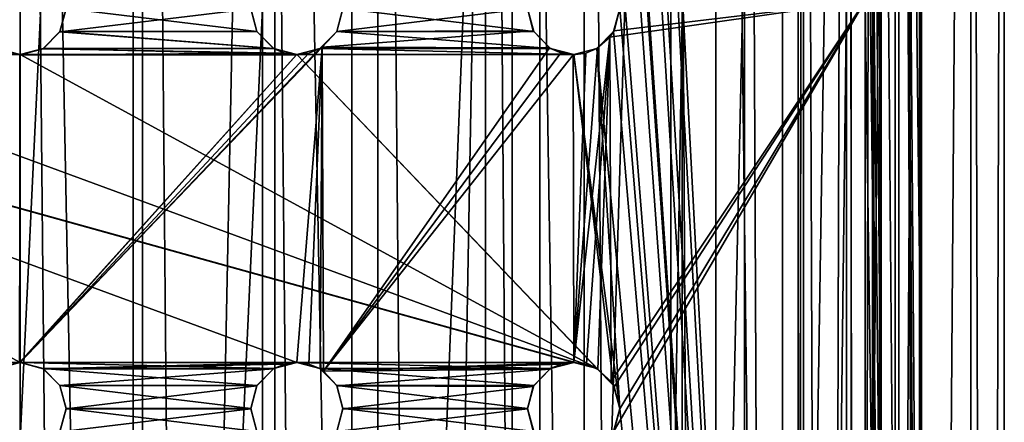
# Model space of a CAD drawing. Header units: millimetres. Extents: x -144 to 364, y -408 to 1133.
# Tile 226 of 256: x 57 to 73, y 576 to 582. Entities that reach past the tile are written whole.
import ezdxf

# ---------------------------------------------------------------- set-up
doc = ezdxf.new("R2010")
doc.units = ezdxf.units.MM
doc.header["$LTSCALE"] = 41.718519
for name, color, linetype in [('1967', 7, 'CONTINUOUS'), ('1968', 7, 'CONTINUOUS'), ('1970', 7, 'CONTINUOUS'), ('1971', 7, 'CONTINUOUS'), ('1977', 7, 'CONTINUOUS'), ('1979', 7, 'CONTINUOUS'), ('1982', 7, 'CONTINUOUS'), ('2026', 7, 'CONTINUOUS'), ('2027', 7, 'CONTINUOUS'), ('2028', 7, 'CONTINUOUS'), ('2044', 7, 'CONTINUOUS'), ('2045', 7, 'CONTINUOUS'), ('2046', 7, 'CONTINUOUS'), ('2062', 7, 'CONTINUOUS'), ('2063', 7, 'CONTINUOUS'), ('2064', 7, 'CONTINUOUS'), ('2073', 7, 'CONTINUOUS')]:
    doc.layers.add(name, color=color, linetype=linetype)

msp = doc.modelspace()

# ---------------------------------------------------------------- linework, layer by layer
at = {"layer": '1967', "color": 7, "linetype": 'CONTINUOUS', "true_color": 0xaaaaaa}
for points in [[(57.457, 409.006, -15.99), (53.316, 409.006, -15.444), (57.457, 617.006, -15.907), (57.457, 409.006, -15.99)], [(57.457, 617.006, -15.907), (53.316, 409.006, -15.444), (53.316, 617.006, -15.362), (57.457, 617.006, -15.907)], [(61.598, 409.006, -15.444), (57.457, 409.006, -15.99), (61.598, 617.006, -15.362), (61.598, 409.006, -15.444)], [(61.598, 617.006, -15.362), (57.457, 409.006, -15.99), (57.457, 617.006, -15.907), (61.598, 617.006, -15.362)], [(65.457, 617.005, -13.763), (61.598, 409.006, -15.444), (61.598, 617.006, -15.362), (65.457, 617.005, -13.763)], [(65.457, 409.006, -13.846), (61.598, 409.006, -15.444), (65.457, 617.005, -13.763), (65.457, 409.006, -13.846)], [(68.77, 617.004, -11.221), (65.457, 409.006, -13.846), (65.457, 617.005, -13.763), (68.77, 617.004, -11.221)], [(68.77, 409.004, -11.303), (65.457, 409.006, -13.846), (68.77, 617.004, -11.221), (68.77, 409.004, -11.303)], [(71.313, 617.003, -7.907), (68.77, 409.004, -11.303), (68.77, 617.004, -11.221), (71.313, 617.003, -7.907)], [(71.313, 409.003, -7.99), (68.77, 409.004, -11.303), (71.313, 617.003, -7.907), (71.313, 409.003, -7.99)], [(72.912, 617.002, -4.048), (71.313, 409.003, -7.99), (71.313, 617.003, -7.907), (72.912, 617.002, -4.048)], [(72.912, 409.002, -4.131), (71.313, 409.003, -7.99), (72.912, 617.002, -4.048), (72.912, 409.002, -4.131)], [(73.457, 617, 0.093), (72.912, 409.002, -4.131), (72.912, 617.002, -4.048), (73.457, 617, 0.093)], [(73.457, 409, 0.01), (72.912, 409.002, -4.131), (73.457, 617, 0.093), (73.457, 409, 0.01)]]:
    msp.add_3dface(points, dxfattribs=at)
at = {"layer": '1968', "color": 7, "linetype": 'CONTINUOUS', "true_color": 0xaaaaaa}
for points in [[(71.313, 616.997, 8.093), (72.912, 408.998, 4.151), (72.912, 616.998, 4.234), (71.313, 616.997, 8.093)], [(73.457, 409, 0.01), (73.457, 617, 0.093), (72.912, 616.998, 4.234), (73.457, 409, 0.01)], [(72.912, 408.998, 4.151), (73.457, 409, 0.01), (72.912, 616.998, 4.234), (72.912, 408.998, 4.151)], [(53.316, 408.994, 15.465), (57.457, 408.994, 16.01), (53.316, 616.994, 15.548), (53.316, 408.994, 15.465)], [(53.316, 616.994, 15.548), (57.457, 408.994, 16.01), (57.457, 616.994, 16.093), (53.316, 616.994, 15.548)], [(57.457, 408.994, 16.01), (61.598, 408.994, 15.465), (57.457, 616.994, 16.093), (57.457, 408.994, 16.01)], [(57.457, 616.994, 16.093), (61.598, 408.994, 15.465), (61.598, 616.994, 15.548), (57.457, 616.994, 16.093)], [(61.598, 408.994, 15.465), (65.457, 408.994, 13.867), (61.598, 616.994, 15.548), (61.598, 408.994, 15.465)], [(61.598, 616.994, 15.548), (65.457, 408.994, 13.867), (65.457, 616.994, 13.95), (61.598, 616.994, 15.548)], [(65.457, 616.994, 13.95), (68.77, 408.995, 11.324), (68.77, 616.995, 11.407), (65.457, 616.994, 13.95)], [(65.457, 408.994, 13.867), (68.77, 408.995, 11.324), (65.457, 616.994, 13.95), (65.457, 408.994, 13.867)], [(68.77, 616.995, 11.407), (71.313, 408.997, 8.01), (71.313, 616.997, 8.093), (68.77, 616.995, 11.407)], [(68.77, 408.995, 11.324), (71.313, 408.997, 8.01), (68.77, 616.995, 11.407), (68.77, 408.995, 11.324)], [(71.313, 408.997, 8.01), (72.912, 408.998, 4.151), (71.313, 616.997, 8.093), (71.313, 408.997, 8.01)]]:
    msp.add_3dface(points, dxfattribs=at)
at = {"layer": '1970', "color": 7, "linetype": 'CONTINUOUS', "true_color": 0xaaaaaa}
for points in [[(57.457, 409.006, -13.99), (57.457, 617.006, -13.907), (55.464, 617.005, -13.764), (57.457, 409.006, -13.99)], [(55.464, 409.006, -13.847), (57.457, 409.006, -13.99), (55.464, 617.005, -13.764), (55.464, 409.006, -13.847)], [(57.457, 409.006, -13.99), (59.449, 409.006, -13.847), (57.457, 617.006, -13.907), (57.457, 409.006, -13.99)], [(59.449, 409.006, -13.847), (59.449, 617.005, -13.764), (57.457, 617.006, -13.907), (59.449, 409.006, -13.847)], [(59.449, 409.006, -13.847), (61.401, 409.005, -13.423), (59.449, 617.005, -13.764), (59.449, 409.006, -13.847)], [(61.401, 409.005, -13.423), (61.401, 617.005, -13.34), (59.449, 617.005, -13.764), (61.401, 409.005, -13.423)], [(61.401, 409.005, -13.423), (63.273, 409.005, -12.725), (61.401, 617.005, -13.34), (61.401, 409.005, -13.423)], [(63.273, 409.005, -12.725), (63.273, 617.005, -12.642), (61.401, 617.005, -13.34), (63.273, 409.005, -12.725)], [(63.273, 409.005, -12.725), (65.026, 409.005, -11.767), (63.273, 617.005, -12.642), (63.273, 409.005, -12.725)], [(65.026, 409.005, -11.767), (65.026, 617.005, -11.684), (63.273, 617.005, -12.642), (65.026, 409.005, -11.767)], [(65.026, 409.005, -11.767), (66.625, 409.004, -10.57), (65.026, 617.005, -11.684), (65.026, 409.005, -11.767)], [(66.625, 409.004, -10.57), (66.625, 617.004, -10.487), (65.026, 617.005, -11.684), (66.625, 409.004, -10.57)], [(66.625, 409.004, -10.57), (68.037, 409.004, -9.158), (66.625, 617.004, -10.487), (66.625, 409.004, -10.57)], [(68.037, 409.004, -9.158), (68.037, 617.004, -9.075), (66.625, 617.004, -10.487), (68.037, 409.004, -9.158)], [(68.037, 409.004, -9.158), (69.234, 409.003, -7.559), (68.037, 617.004, -9.075), (68.037, 409.004, -9.158)], [(69.234, 409.003, -7.559), (69.234, 617.003, -7.476), (68.037, 617.004, -9.075), (69.234, 409.003, -7.559)], [(69.234, 409.003, -7.559), (70.192, 409.002, -5.805), (69.234, 617.003, -7.476), (69.234, 409.003, -7.559)], [(70.192, 409.002, -5.805), (70.192, 617.002, -5.723), (69.234, 617.003, -7.476), (70.192, 409.002, -5.805)], [(70.192, 409.002, -5.805), (70.89, 409.002, -3.934), (70.192, 617.002, -5.723), (70.192, 409.002, -5.805)], [(70.89, 409.002, -3.934), (70.89, 617.002, -3.851), (70.192, 617.002, -5.723), (70.89, 409.002, -3.934)], [(70.89, 409.002, -3.934), (71.314, 409.001, -1.982), (70.89, 617.002, -3.851), (70.89, 409.002, -3.934)], [(71.314, 409.001, -1.982), (71.314, 617.001, -1.899), (70.89, 617.002, -3.851), (71.314, 409.001, -1.982)], [(71.314, 409.001, -1.982), (71.457, 409, 0.01), (71.314, 617.001, -1.899), (71.314, 409.001, -1.982)], [(71.457, 409, 0.01), (71.457, 617, 0.093), (71.314, 617.001, -1.899), (71.457, 409, 0.01)]]:
    msp.add_3dface(points, dxfattribs=at)
at = {"layer": '1971', "color": 7, "linetype": 'CONTINUOUS', "true_color": 0xaaaaaa}
for points in [[(70.192, 616.998, 5.909), (70.192, 408.998, 5.826), (70.106, 546.998, 6.065), (70.192, 616.998, 5.909)], [(70.106, 603.998, 6.088), (70.192, 616.998, 5.909), (70.106, 546.998, 6.065), (70.106, 603.998, 6.088)], [(70.89, 408.998, 3.955), (70.192, 408.998, 5.826), (70.89, 616.998, 4.037), (70.89, 408.998, 3.955)], [(70.192, 408.998, 5.826), (70.192, 616.998, 5.909), (70.89, 616.998, 4.037), (70.192, 408.998, 5.826)], [(71.314, 408.999, 2.003), (70.89, 408.998, 3.955), (71.314, 616.999, 2.085), (71.314, 408.999, 2.003)], [(70.89, 408.998, 3.955), (70.89, 616.998, 4.037), (71.314, 616.999, 2.085), (70.89, 408.998, 3.955)], [(71.457, 409, 0.01), (71.314, 408.999, 2.003), (71.457, 617, 0.093), (71.457, 409, 0.01)], [(71.457, 617, 0.093), (71.314, 408.999, 2.003), (71.314, 616.999, 2.085), (71.457, 617, 0.093)]]:
    msp.add_3dface(points, dxfattribs=at)
at = {"layer": '1977', "color": 7, "linetype": 'CONTINUOUS', "true_color": 0xc8c8c8}
for points in [[(70.106, 603.998, 6.088), (70.106, 546.998, 6.065), (67.207, 601.998, 6.087), (70.106, 603.998, 6.088)], [(67.207, 601.998, 6.087), (70.106, 546.998, 6.065), (67.106, 601.623, 6.087), (67.207, 601.998, 6.087)], [(67.106, 601.623, 6.087), (70.106, 546.998, 6.065), (67.207, 595.498, 6.085), (67.106, 601.623, 6.087)], [(67.207, 595.498, 6.085), (70.106, 546.998, 6.065), (67.106, 595.123, 6.084), (67.207, 595.498, 6.085)], [(67.106, 595.123, 6.084), (70.106, 546.998, 6.065), (66.832, 594.848, 6.084), (67.106, 595.123, 6.084)], [(66.832, 594.848, 6.084), (70.106, 546.998, 6.065), (67.207, 588.998, 6.082), (66.832, 594.848, 6.084)], [(67.207, 588.998, 6.082), (70.106, 546.998, 6.065), (67.106, 588.623, 6.082), (67.207, 588.998, 6.082)], [(67.106, 588.623, 6.082), (70.106, 546.998, 6.065), (66.832, 588.348, 6.082), (67.106, 588.623, 6.082)], [(66.832, 588.348, 6.082), (70.106, 546.998, 6.065), (67.207, 582.498, 6.079), (66.832, 588.348, 6.082)], [(58.106, 582.123, 6.079), (58.207, 582.498, 6.079), (61.307, 582.123, 6.079), (58.106, 582.123, 6.079)], [(61.307, 582.123, 6.079), (58.207, 582.498, 6.079), (61.207, 582.498, 6.079), (61.307, 582.123, 6.079)], [(62.606, 582.123, 6.079), (62.707, 582.498, 6.079), (65.807, 582.123, 6.079), (62.606, 582.123, 6.079)], [(65.807, 582.123, 6.079), (62.707, 582.498, 6.079), (65.707, 582.498, 6.079), (65.807, 582.123, 6.079)], [(67.207, 582.498, 6.079), (70.106, 546.998, 6.065), (67.106, 582.123, 6.079), (67.207, 582.498, 6.079)], [(57.832, 581.848, 6.079), (58.106, 582.123, 6.079), (61.582, 581.848, 6.079), (57.832, 581.848, 6.079)], [(61.582, 581.848, 6.079), (58.106, 582.123, 6.079), (61.307, 582.123, 6.079), (61.582, 581.848, 6.079)], [(62.332, 581.848, 6.079), (62.606, 582.123, 6.079), (66.082, 581.848, 6.079), (62.332, 581.848, 6.079)], [(66.082, 581.848, 6.079), (62.606, 582.123, 6.079), (65.807, 582.123, 6.079), (66.082, 581.848, 6.079)], [(67.106, 582.123, 6.079), (70.106, 546.998, 6.065), (66.832, 581.848, 6.079), (67.106, 582.123, 6.079)], [(48.082, 581.848, 6.079), (48.457, 581.748, 6.079), (66.457, 576.748, 6.077), (48.082, 581.848, 6.079)], [(52.957, 576.748, 6.077), (48.082, 581.848, 6.079), (57.457, 576.748, 6.077), (52.957, 576.748, 6.077)], [(57.457, 576.748, 6.077), (48.082, 581.848, 6.079), (61.957, 576.748, 6.077), (57.457, 576.748, 6.077)], [(61.957, 576.748, 6.077), (48.082, 581.848, 6.079), (66.457, 576.748, 6.077), (61.957, 576.748, 6.077)], [(52.957, 581.748, 6.079), (53.332, 581.848, 6.079), (57.457, 581.748, 6.079), (52.957, 581.748, 6.079)], [(57.457, 581.748, 6.079), (53.332, 581.848, 6.079), (57.082, 581.848, 6.079), (57.457, 581.748, 6.079)], [(57.457, 581.748, 6.079), (57.832, 581.848, 6.079), (61.957, 581.748, 6.079), (57.457, 581.748, 6.079)], [(61.957, 581.748, 6.079), (57.832, 581.848, 6.079), (61.582, 581.848, 6.079), (61.957, 581.748, 6.079)], [(61.957, 581.748, 6.079), (62.332, 581.848, 6.079), (66.457, 581.748, 6.079), (61.957, 581.748, 6.079)], [(66.457, 581.748, 6.079), (62.332, 581.848, 6.079), (66.082, 581.848, 6.079), (66.457, 581.748, 6.079)], [(66.457, 581.748, 6.079), (66.832, 581.848, 6.079), (67.207, 575.998, 6.077), (66.457, 581.748, 6.079)], [(66.832, 581.848, 6.079), (70.106, 546.998, 6.065), (67.207, 575.998, 6.077), (66.832, 581.848, 6.079)], [(48.457, 581.748, 6.079), (52.957, 581.748, 6.079), (66.832, 576.647, 6.077), (48.457, 581.748, 6.079)], [(66.457, 576.748, 6.077), (48.457, 581.748, 6.079), (66.832, 576.647, 6.077), (66.457, 576.748, 6.077)], [(52.957, 581.748, 6.079), (57.457, 581.748, 6.079), (66.832, 576.647, 6.077), (52.957, 581.748, 6.079)], [(57.457, 581.748, 6.079), (61.957, 581.748, 6.079), (66.832, 576.647, 6.077), (57.457, 581.748, 6.079)], [(61.957, 581.748, 6.079), (66.457, 581.748, 6.079), (67.106, 576.373, 6.077), (61.957, 581.748, 6.079)], [(66.832, 576.647, 6.077), (61.957, 581.748, 6.079), (67.106, 576.373, 6.077), (66.832, 576.647, 6.077)], [(66.457, 581.748, 6.079), (67.207, 575.998, 6.077), (67.106, 576.373, 6.077), (66.457, 581.748, 6.079)], [(57.082, 576.647, 6.077), (52.957, 576.748, 6.077), (57.457, 576.748, 6.077), (57.082, 576.647, 6.077)], [(57.832, 576.647, 6.077), (57.457, 576.748, 6.077), (61.582, 576.647, 6.077), (57.832, 576.647, 6.077)], [(61.582, 576.647, 6.077), (57.457, 576.748, 6.077), (61.957, 576.748, 6.077), (61.582, 576.647, 6.077)], [(62.332, 576.647, 6.077), (61.957, 576.748, 6.077), (66.082, 576.647, 6.077), (62.332, 576.647, 6.077)], [(66.082, 576.647, 6.077), (61.957, 576.748, 6.077), (66.457, 576.748, 6.077), (66.082, 576.647, 6.077)], [(58.106, 576.373, 6.077), (57.832, 576.647, 6.077), (61.307, 576.373, 6.077), (58.106, 576.373, 6.077)], [(61.307, 576.373, 6.077), (57.832, 576.647, 6.077), (61.582, 576.647, 6.077), (61.307, 576.373, 6.077)], [(62.606, 576.373, 6.077), (62.332, 576.647, 6.077), (65.807, 576.373, 6.077), (62.606, 576.373, 6.077)], [(65.807, 576.373, 6.077), (62.332, 576.647, 6.077), (66.082, 576.647, 6.077), (65.807, 576.373, 6.077)], [(58.207, 575.998, 6.077), (58.106, 576.373, 6.077), (61.207, 575.998, 6.077), (58.207, 575.998, 6.077)], [(61.207, 575.998, 6.077), (58.106, 576.373, 6.077), (61.307, 576.373, 6.077), (61.207, 575.998, 6.077)], [(62.707, 575.998, 6.077), (62.606, 576.373, 6.077), (65.707, 575.998, 6.077), (62.707, 575.998, 6.077)], [(65.707, 575.998, 6.077), (62.606, 576.373, 6.077), (65.807, 576.373, 6.077), (65.707, 575.998, 6.077)], [(58.106, 575.623, 6.077), (58.207, 575.998, 6.077), (61.307, 575.623, 6.077), (58.106, 575.623, 6.077)], [(61.307, 575.623, 6.077), (58.207, 575.998, 6.077), (61.207, 575.998, 6.077), (61.307, 575.623, 6.077)], [(62.606, 575.623, 6.077), (62.707, 575.998, 6.077), (65.807, 575.623, 6.077), (62.606, 575.623, 6.077)], [(65.807, 575.623, 6.077), (62.707, 575.998, 6.077), (65.707, 575.998, 6.077), (65.807, 575.623, 6.077)], [(67.207, 575.998, 6.077), (70.106, 546.998, 6.065), (67.106, 575.623, 6.077), (67.207, 575.998, 6.077)]]:
    msp.add_3dface(points, dxfattribs=at)
at = {"layer": '1979', "color": 7, "linetype": 'CONTINUOUS', "true_color": 0xc8c8c8}
for points in [[(71.743, 542.674, 7.069), (71.743, 608.321, 7.095), (71.196, 603.997, 8.088), (71.743, 542.674, 7.069)], [(71.743, 542.674, 7.069), (72.111, 544.922, 6.287), (71.743, 608.321, 7.095), (71.743, 542.674, 7.069)], [(71.743, 608.321, 7.095), (72.111, 544.922, 6.287), (72.111, 546.833, 6.288), (71.743, 608.321, 7.095)], [(72.111, 590.785, 6.305), (71.743, 608.321, 7.095), (72.111, 575.498, 6.299), (72.111, 590.785, 6.305)], [(72.111, 575.498, 6.299), (71.743, 608.321, 7.095), (72.111, 560.21, 6.293), (72.111, 575.498, 6.299)], [(72.111, 560.21, 6.293), (71.743, 608.321, 7.095), (72.111, 552.566, 6.29), (72.111, 560.21, 6.293)], [(72.111, 552.566, 6.29), (71.743, 608.321, 7.095), (72.111, 548.744, 6.288), (72.111, 552.566, 6.29)], [(72.111, 548.744, 6.288), (71.743, 608.321, 7.095), (72.111, 546.833, 6.288), (72.111, 548.744, 6.288)], [(71.743, 542.674, 7.069), (71.196, 603.997, 8.088), (71.196, 596.872, 8.085), (71.743, 542.674, 7.069)], [(71.196, 589.747, 8.082), (71.743, 542.674, 7.069), (71.196, 596.872, 8.085), (71.196, 589.747, 8.082)], [(71.196, 582.622, 8.079), (71.743, 542.674, 7.069), (71.196, 589.747, 8.082), (71.196, 582.622, 8.079)], [(71.196, 575.497, 8.077), (71.743, 542.674, 7.069), (71.196, 582.622, 8.079), (71.196, 575.497, 8.077)]]:
    msp.add_3dface(points, dxfattribs=at)
at = {"layer": '1982', "color": 7, "linetype": 'CONTINUOUS', "true_color": 0xc8c8c8}
for points in [[(67.065, 576.435, 10.793), (71.196, 582.622, 8.079), (67.045, 582.031, 10.654), (67.065, 576.435, 10.793)], [(67.045, 582.031, 10.654), (71.196, 582.622, 8.079), (67.115, 582.137, 10.615), (67.045, 582.031, 10.654)], [(67.117, 576.351, 10.767), (71.196, 582.622, 8.079), (67.065, 576.435, 10.793), (67.117, 576.351, 10.767)], [(67.115, 582.137, 10.615), (71.196, 582.622, 8.079), (67.207, 582.496, 10.554), (67.115, 582.137, 10.615)], [(71.196, 575.497, 8.077), (71.196, 582.622, 8.079), (67.117, 575.64, 10.769), (71.196, 575.497, 8.077)], [(67.117, 575.64, 10.769), (71.196, 582.622, 8.079), (67.207, 575.996, 10.723), (67.117, 575.64, 10.769)], [(67.207, 575.996, 10.723), (71.196, 582.622, 8.079), (67.117, 576.351, 10.767), (67.207, 575.996, 10.723)], [(58.207, 582.495, 12.762), (58.106, 582.119, 12.796), (61.207, 582.495, 12.462), (58.207, 582.495, 12.762)], [(61.207, 582.495, 12.462), (58.106, 582.119, 12.796), (61.306, 582.123, 12.475), (61.207, 582.495, 12.462)], [(62.707, 582.495, 12.157), (62.608, 582.123, 12.208), (65.707, 582.496, 11.211), (62.707, 582.495, 12.157)], [(65.707, 582.496, 11.211), (62.608, 582.123, 12.208), (65.8, 582.134, 11.195), (65.707, 582.496, 11.211)], [(58.106, 582.119, 12.796), (57.831, 581.845, 12.824), (61.576, 581.849, 12.446), (58.106, 582.119, 12.796)], [(61.306, 582.123, 12.475), (58.106, 582.119, 12.796), (61.576, 581.849, 12.446), (61.306, 582.123, 12.475)], [(62.608, 582.123, 12.208), (62.371, 581.87, 12.281), (65.8, 582.134, 11.195), (62.608, 582.123, 12.208)], [(65.8, 582.134, 11.195), (62.371, 581.87, 12.281), (66.064, 581.857, 11.101), (65.8, 582.134, 11.195)], [(67.045, 582.031, 10.654), (66.845, 581.854, 10.756), (66.458, 576.746, 11.083), (67.045, 582.031, 10.654)], [(66.664, 576.717, 10.987), (67.045, 582.031, 10.654), (66.458, 576.746, 11.083), (66.664, 576.717, 10.987)], [(66.851, 576.634, 10.897), (67.045, 582.031, 10.654), (66.664, 576.717, 10.987), (66.851, 576.634, 10.897)], [(67.065, 576.435, 10.793), (67.045, 582.031, 10.654), (66.851, 576.634, 10.897), (67.065, 576.435, 10.793)], [(57.457, 576.745, 13.063), (62.371, 581.87, 12.281), (62.332, 581.846, 12.291), (57.457, 576.745, 13.063)], [(62.371, 581.87, 12.281), (57.457, 576.745, 13.063), (61.958, 576.745, 12.589), (62.371, 581.87, 12.281)], [(62.149, 581.77, 12.337), (57.457, 576.745, 13.063), (62.332, 581.846, 12.291), (62.149, 581.77, 12.337)], [(57.831, 581.845, 12.824), (57.457, 581.745, 12.835), (61.757, 581.772, 12.417), (57.831, 581.845, 12.824)], [(61.576, 581.849, 12.446), (57.831, 581.845, 12.824), (61.757, 581.772, 12.417), (61.576, 581.849, 12.446)], [(62.154, 576.719, 12.546), (62.371, 581.87, 12.281), (61.958, 576.745, 12.589), (62.154, 576.719, 12.546)], [(62.337, 576.642, 12.505), (62.371, 581.87, 12.281), (62.154, 576.719, 12.546), (62.337, 576.642, 12.505)], [(62.39, 576.607, 12.493), (62.371, 581.87, 12.281), (62.337, 576.642, 12.505), (62.39, 576.607, 12.493)], [(62.371, 581.87, 12.281), (62.39, 576.607, 12.493), (66.064, 581.857, 11.101), (62.371, 581.87, 12.281)], [(66.064, 581.857, 11.101), (62.39, 576.607, 12.493), (66.247, 581.776, 11.028), (66.064, 581.857, 11.101)], [(66.845, 581.854, 10.756), (66.655, 581.772, 10.847), (66.458, 576.746, 11.083), (66.845, 581.854, 10.756)], [(57.446, 576.745, 13.063), (57.457, 576.745, 13.063), (61.952, 581.745, 12.38), (57.446, 576.745, 13.063)], [(57.446, 581.745, 12.835), (57.446, 576.745, 13.063), (57.457, 581.745, 12.835), (57.446, 581.745, 12.835)], [(57.457, 581.745, 12.835), (57.446, 576.745, 13.063), (61.952, 581.745, 12.38), (57.457, 581.745, 12.835)], [(61.757, 581.772, 12.417), (57.457, 581.745, 12.835), (61.952, 581.745, 12.38), (61.757, 581.772, 12.417)], [(61.952, 581.745, 12.38), (57.457, 576.745, 13.063), (62.149, 581.77, 12.337), (61.952, 581.745, 12.38)], [(66.247, 581.776, 11.028), (62.39, 576.607, 12.493), (66.45, 581.746, 10.941), (66.247, 581.776, 11.028)], [(66.45, 581.746, 10.941), (62.39, 576.607, 12.493), (66.458, 576.746, 11.083), (66.45, 581.746, 10.941)], [(66.655, 581.772, 10.847), (66.45, 581.746, 10.941), (66.458, 576.746, 11.083), (66.655, 581.772, 10.847)], [(57.457, 576.745, 13.063), (57.832, 576.644, 13.062), (61.958, 576.745, 12.589), (57.457, 576.745, 13.063)], [(61.958, 576.745, 12.589), (57.832, 576.644, 13.062), (61.761, 576.719, 12.63), (61.958, 576.745, 12.589)], [(61.761, 576.719, 12.63), (57.832, 576.644, 13.062), (61.579, 576.643, 12.668), (61.761, 576.719, 12.63)], [(66.458, 576.746, 11.083), (62.39, 576.607, 12.493), (66.254, 576.718, 11.177), (66.458, 576.746, 11.083)], [(66.254, 576.718, 11.177), (62.39, 576.607, 12.493), (66.068, 576.637, 11.26), (66.254, 576.718, 11.177)], [(57.832, 576.644, 13.062), (58.106, 576.37, 13.058), (61.579, 576.643, 12.668), (57.832, 576.644, 13.062)], [(61.579, 576.643, 12.668), (58.106, 576.37, 13.058), (61.306, 576.367, 12.722), (61.579, 576.643, 12.668)], [(62.39, 576.607, 12.493), (62.609, 576.365, 12.443), (66.068, 576.637, 11.26), (62.39, 576.607, 12.493)], [(66.068, 576.637, 11.26), (62.609, 576.365, 12.443), (65.8, 576.357, 11.378), (66.068, 576.637, 11.26)], [(58.106, 576.37, 13.058), (58.207, 575.995, 13.058), (61.306, 576.367, 12.722), (58.106, 576.37, 13.058)], [(61.306, 576.367, 12.722), (58.207, 575.995, 13.058), (61.207, 575.995, 12.743), (61.306, 576.367, 12.722)], [(62.609, 576.365, 12.443), (62.707, 575.995, 12.421), (65.8, 576.357, 11.378), (62.609, 576.365, 12.443)], [(65.8, 576.357, 11.378), (62.707, 575.995, 12.421), (65.707, 575.995, 11.419), (65.8, 576.357, 11.378)], [(58.207, 575.995, 13.058), (58.106, 575.62, 13.063), (61.207, 575.995, 12.743), (58.207, 575.995, 13.058)], [(61.207, 575.995, 12.743), (58.106, 575.62, 13.063), (61.306, 575.623, 12.726), (61.207, 575.995, 12.743)], [(62.707, 575.995, 12.421), (62.609, 575.625, 12.446), (65.707, 575.995, 11.419), (62.707, 575.995, 12.421)], [(65.707, 575.995, 11.419), (62.609, 575.625, 12.446), (65.799, 575.634, 11.381), (65.707, 575.995, 11.419)]]:
    msp.add_3dface(points, dxfattribs=at)
at = {"layer": '2026', "color": 7, "linetype": 'CONTINUOUS', "true_color": 0xc8c8c8}
for points in [[(58.207, 582.498, 6.079), (58.106, 582.123, 6.079), (58.207, 582.495, 12.762), (58.207, 582.498, 6.079)], [(58.106, 582.123, 6.079), (58.106, 582.119, 12.796), (58.207, 582.495, 12.762), (58.106, 582.123, 6.079)], [(57.832, 581.848, 6.079), (57.831, 581.845, 12.824), (58.106, 582.119, 12.796), (57.832, 581.848, 6.079)], [(58.106, 582.123, 6.079), (57.832, 581.848, 6.079), (58.106, 582.119, 12.796), (58.106, 582.123, 6.079)], [(57.457, 581.748, 6.079), (57.082, 581.848, 6.079), (57.457, 581.745, 12.835), (57.457, 581.748, 6.079)], [(57.082, 581.848, 6.079), (57.446, 581.745, 12.835), (57.457, 581.745, 12.835), (57.082, 581.848, 6.079)], [(57.832, 581.848, 6.079), (57.457, 581.748, 6.079), (57.831, 581.845, 12.824), (57.832, 581.848, 6.079)], [(57.457, 581.748, 6.079), (57.457, 581.745, 12.835), (57.831, 581.845, 12.824), (57.457, 581.748, 6.079)]]:
    msp.add_3dface(points, dxfattribs=at)
at = {"layer": '2027', "color": 7, "linetype": 'CONTINUOUS', "true_color": 0xc8c8c8}
for points in [[(57.082, 576.647, 6.077), (57.457, 576.748, 6.077), (57.446, 576.745, 13.063), (57.082, 576.647, 6.077)], [(57.457, 576.748, 6.077), (57.457, 576.745, 13.063), (57.446, 576.745, 13.063), (57.457, 576.748, 6.077)], [(57.457, 576.748, 6.077), (57.832, 576.647, 6.077), (57.457, 576.745, 13.063), (57.457, 576.748, 6.077)], [(57.832, 576.647, 6.077), (57.832, 576.644, 13.062), (57.457, 576.745, 13.063), (57.832, 576.647, 6.077)], [(57.832, 576.647, 6.077), (58.106, 576.373, 6.077), (57.832, 576.644, 13.062), (57.832, 576.647, 6.077)], [(58.106, 576.373, 6.077), (58.106, 576.37, 13.058), (57.832, 576.644, 13.062), (58.106, 576.373, 6.077)], [(58.106, 576.373, 6.077), (58.207, 575.998, 6.077), (58.106, 576.37, 13.058), (58.106, 576.373, 6.077)], [(58.207, 575.998, 6.077), (58.207, 575.995, 13.058), (58.106, 576.37, 13.058), (58.207, 575.998, 6.077)]]:
    msp.add_3dface(points, dxfattribs=at)
at = {"layer": '2028', "color": 7, "linetype": 'CONTINUOUS', "true_color": 0xc8c8c8}
for points in [[(58.207, 575.998, 6.077), (58.106, 575.623, 6.077), (58.207, 575.995, 13.058), (58.207, 575.998, 6.077)], [(58.106, 575.623, 6.077), (58.106, 575.62, 13.063), (58.207, 575.995, 13.058), (58.106, 575.623, 6.077)]]:
    msp.add_3dface(points, dxfattribs=at)
at = {"layer": '2044', "color": 7, "linetype": 'CONTINUOUS', "true_color": 0xc8c8c8}
for points in [[(61.307, 582.123, 6.079), (61.207, 582.498, 6.079), (61.306, 582.123, 12.475), (61.307, 582.123, 6.079)], [(61.207, 582.498, 6.079), (61.207, 582.495, 12.462), (61.306, 582.123, 12.475), (61.207, 582.498, 6.079)], [(62.707, 582.498, 6.079), (62.606, 582.123, 6.079), (62.707, 582.495, 12.157), (62.707, 582.498, 6.079)], [(62.606, 582.123, 6.079), (62.608, 582.123, 12.208), (62.707, 582.495, 12.157), (62.606, 582.123, 6.079)], [(61.307, 582.123, 6.079), (61.306, 582.123, 12.475), (61.576, 581.849, 12.446), (61.307, 582.123, 6.079)], [(61.582, 581.848, 6.079), (61.307, 582.123, 6.079), (61.576, 581.849, 12.446), (61.582, 581.848, 6.079)], [(62.606, 582.123, 6.079), (62.332, 581.848, 6.079), (62.371, 581.87, 12.281), (62.606, 582.123, 6.079)], [(62.606, 582.123, 6.079), (62.371, 581.87, 12.281), (62.608, 582.123, 12.208), (62.606, 582.123, 6.079)], [(61.582, 581.848, 6.079), (61.576, 581.849, 12.446), (61.757, 581.772, 12.417), (61.582, 581.848, 6.079)], [(61.957, 581.748, 6.079), (61.582, 581.848, 6.079), (61.952, 581.745, 12.38), (61.957, 581.748, 6.079)], [(61.582, 581.848, 6.079), (61.757, 581.772, 12.417), (61.952, 581.745, 12.38), (61.582, 581.848, 6.079)], [(62.332, 581.848, 6.079), (61.957, 581.748, 6.079), (62.149, 581.77, 12.337), (62.332, 581.848, 6.079)], [(62.332, 581.848, 6.079), (62.149, 581.77, 12.337), (62.332, 581.846, 12.291), (62.332, 581.848, 6.079)], [(62.371, 581.87, 12.281), (62.332, 581.848, 6.079), (62.332, 581.846, 12.291), (62.371, 581.87, 12.281)], [(61.957, 581.748, 6.079), (61.952, 581.745, 12.38), (62.149, 581.77, 12.337), (61.957, 581.748, 6.079)]]:
    msp.add_3dface(points, dxfattribs=at)
at = {"layer": '2045', "color": 7, "linetype": 'CONTINUOUS', "true_color": 0xc8c8c8}
for points in [[(61.582, 576.647, 6.077), (61.761, 576.719, 12.63), (61.579, 576.643, 12.668), (61.582, 576.647, 6.077)], [(61.582, 576.647, 6.077), (61.957, 576.748, 6.077), (61.761, 576.719, 12.63), (61.582, 576.647, 6.077)], [(61.957, 576.748, 6.077), (61.958, 576.745, 12.589), (61.761, 576.719, 12.63), (61.957, 576.748, 6.077)], [(61.957, 576.748, 6.077), (62.332, 576.647, 6.077), (61.958, 576.745, 12.589), (61.957, 576.748, 6.077)], [(62.332, 576.647, 6.077), (62.154, 576.719, 12.546), (61.958, 576.745, 12.589), (62.332, 576.647, 6.077)], [(62.332, 576.647, 6.077), (62.337, 576.642, 12.505), (62.154, 576.719, 12.546), (62.332, 576.647, 6.077)], [(61.307, 576.373, 6.077), (61.579, 576.643, 12.668), (61.306, 576.367, 12.722), (61.307, 576.373, 6.077)], [(61.307, 576.373, 6.077), (61.582, 576.647, 6.077), (61.579, 576.643, 12.668), (61.307, 576.373, 6.077)], [(62.332, 576.647, 6.077), (62.606, 576.373, 6.077), (62.337, 576.642, 12.505), (62.332, 576.647, 6.077)], [(62.606, 576.373, 6.077), (62.39, 576.607, 12.493), (62.337, 576.642, 12.505), (62.606, 576.373, 6.077)], [(62.606, 576.373, 6.077), (62.609, 576.365, 12.443), (62.39, 576.607, 12.493), (62.606, 576.373, 6.077)], [(61.207, 575.998, 6.077), (61.307, 576.373, 6.077), (61.207, 575.995, 12.743), (61.207, 575.998, 6.077)], [(61.307, 576.373, 6.077), (61.306, 576.367, 12.722), (61.207, 575.995, 12.743), (61.307, 576.373, 6.077)], [(62.606, 576.373, 6.077), (62.707, 575.998, 6.077), (62.609, 576.365, 12.443), (62.606, 576.373, 6.077)], [(62.707, 575.998, 6.077), (62.707, 575.995, 12.421), (62.609, 576.365, 12.443), (62.707, 575.998, 6.077)]]:
    msp.add_3dface(points, dxfattribs=at)
at = {"layer": '2046', "color": 7, "linetype": 'CONTINUOUS', "true_color": 0xc8c8c8}
for points in [[(61.307, 575.623, 6.077), (61.207, 575.998, 6.077), (61.306, 575.623, 12.726), (61.307, 575.623, 6.077)], [(61.207, 575.998, 6.077), (61.207, 575.995, 12.743), (61.306, 575.623, 12.726), (61.207, 575.998, 6.077)], [(62.707, 575.998, 6.077), (62.606, 575.623, 6.077), (62.707, 575.995, 12.421), (62.707, 575.998, 6.077)], [(62.606, 575.623, 6.077), (62.609, 575.625, 12.446), (62.707, 575.995, 12.421), (62.606, 575.623, 6.077)]]:
    msp.add_3dface(points, dxfattribs=at)
at = {"layer": '2062', "color": 7, "linetype": 'CONTINUOUS', "true_color": 0xc8c8c8}
for points in [[(65.807, 582.123, 6.079), (65.707, 582.498, 6.079), (65.8, 582.134, 11.195), (65.807, 582.123, 6.079)], [(65.707, 582.498, 6.079), (65.707, 582.496, 11.211), (65.8, 582.134, 11.195), (65.707, 582.498, 6.079)], [(67.207, 582.498, 6.079), (67.106, 582.123, 6.079), (67.207, 582.496, 10.554), (67.207, 582.498, 6.079)], [(67.106, 582.123, 6.079), (67.115, 582.137, 10.615), (67.207, 582.496, 10.554), (67.106, 582.123, 6.079)], [(65.807, 582.123, 6.079), (65.8, 582.134, 11.195), (66.064, 581.857, 11.101), (65.807, 582.123, 6.079)], [(66.082, 581.848, 6.079), (65.807, 582.123, 6.079), (66.064, 581.857, 11.101), (66.082, 581.848, 6.079)], [(67.106, 582.123, 6.079), (66.832, 581.848, 6.079), (67.045, 582.031, 10.654), (67.106, 582.123, 6.079)], [(67.106, 582.123, 6.079), (67.045, 582.031, 10.654), (67.115, 582.137, 10.615), (67.106, 582.123, 6.079)], [(67.045, 582.031, 10.654), (66.832, 581.848, 6.079), (66.845, 581.854, 10.756), (67.045, 582.031, 10.654)], [(66.082, 581.848, 6.079), (66.064, 581.857, 11.101), (66.247, 581.776, 11.028), (66.082, 581.848, 6.079)], [(66.457, 581.748, 6.079), (66.082, 581.848, 6.079), (66.45, 581.746, 10.941), (66.457, 581.748, 6.079)], [(66.082, 581.848, 6.079), (66.247, 581.776, 11.028), (66.45, 581.746, 10.941), (66.082, 581.848, 6.079)], [(66.832, 581.848, 6.079), (66.457, 581.748, 6.079), (66.655, 581.772, 10.847), (66.832, 581.848, 6.079)], [(66.832, 581.848, 6.079), (66.655, 581.772, 10.847), (66.845, 581.854, 10.756), (66.832, 581.848, 6.079)], [(66.457, 581.748, 6.079), (66.45, 581.746, 10.941), (66.655, 581.772, 10.847), (66.457, 581.748, 6.079)]]:
    msp.add_3dface(points, dxfattribs=at)
at = {"layer": '2063', "color": 7, "linetype": 'CONTINUOUS', "true_color": 0xc8c8c8}
for points in [[(66.082, 576.647, 6.077), (66.254, 576.718, 11.177), (66.068, 576.637, 11.26), (66.082, 576.647, 6.077)], [(66.082, 576.647, 6.077), (66.457, 576.748, 6.077), (66.254, 576.718, 11.177), (66.082, 576.647, 6.077)], [(66.457, 576.748, 6.077), (66.458, 576.746, 11.083), (66.254, 576.718, 11.177), (66.457, 576.748, 6.077)], [(66.457, 576.748, 6.077), (66.832, 576.647, 6.077), (66.458, 576.746, 11.083), (66.457, 576.748, 6.077)], [(66.832, 576.647, 6.077), (66.664, 576.717, 10.987), (66.458, 576.746, 11.083), (66.832, 576.647, 6.077)], [(66.832, 576.647, 6.077), (66.851, 576.634, 10.897), (66.664, 576.717, 10.987), (66.832, 576.647, 6.077)], [(65.807, 576.373, 6.077), (66.068, 576.637, 11.26), (65.8, 576.357, 11.378), (65.807, 576.373, 6.077)], [(65.807, 576.373, 6.077), (66.082, 576.647, 6.077), (66.068, 576.637, 11.26), (65.807, 576.373, 6.077)], [(66.832, 576.647, 6.077), (67.106, 576.373, 6.077), (66.851, 576.634, 10.897), (66.832, 576.647, 6.077)], [(67.106, 576.373, 6.077), (67.065, 576.435, 10.793), (66.851, 576.634, 10.897), (67.106, 576.373, 6.077)], [(65.707, 575.998, 6.077), (65.807, 576.373, 6.077), (65.707, 575.995, 11.419), (65.707, 575.998, 6.077)], [(65.807, 576.373, 6.077), (65.8, 576.357, 11.378), (65.707, 575.995, 11.419), (65.807, 576.373, 6.077)], [(67.106, 576.373, 6.077), (67.117, 576.351, 10.767), (67.065, 576.435, 10.793), (67.106, 576.373, 6.077)], [(67.106, 576.373, 6.077), (67.207, 575.998, 6.077), (67.117, 576.351, 10.767), (67.106, 576.373, 6.077)], [(67.207, 575.998, 6.077), (67.207, 575.996, 10.723), (67.117, 576.351, 10.767), (67.207, 575.998, 6.077)]]:
    msp.add_3dface(points, dxfattribs=at)
at = {"layer": '2064', "color": 7, "linetype": 'CONTINUOUS', "true_color": 0xc8c8c8}
for points in [[(65.807, 575.623, 6.077), (65.707, 575.998, 6.077), (65.799, 575.634, 11.381), (65.807, 575.623, 6.077)], [(65.707, 575.998, 6.077), (65.707, 575.995, 11.419), (65.799, 575.634, 11.381), (65.707, 575.998, 6.077)], [(67.207, 575.998, 6.077), (67.106, 575.623, 6.077), (67.207, 575.996, 10.723), (67.207, 575.998, 6.077)], [(67.106, 575.623, 6.077), (67.117, 575.64, 10.769), (67.207, 575.996, 10.723), (67.106, 575.623, 6.077)]]:
    msp.add_3dface(points, dxfattribs=at)
at = {"layer": '2073', "linetype": 'CONTINUOUS'}
for points in [[(55.616, 613.992, 15.906), (59.297, 613.992, 15.906), (55.616, 536.995, 15.875), (55.616, 613.992, 15.906)], [(59.297, 613.992, 15.906), (59.297, 536.995, 15.875), (55.616, 536.995, 15.875), (59.297, 613.992, 15.906)], [(59.297, 613.992, 15.906), (62.848, 613.942, 15.072), (59.297, 536.995, 15.875), (59.297, 613.992, 15.906)], [(62.848, 613.942, 15.072), (62.848, 537.046, 15.042), (59.297, 536.995, 15.875), (62.848, 613.942, 15.072)], [(62.848, 613.942, 15.072), (65.907, 613.675, 13.585), (62.848, 537.046, 15.042), (62.848, 613.942, 15.072)], [(65.907, 613.675, 13.585), (65.907, 537.314, 13.555), (62.848, 537.046, 15.042), (65.907, 613.675, 13.585)], [(65.907, 613.675, 13.585), (68.219, 613.039, 11.823), (65.907, 537.314, 13.555), (65.907, 613.675, 13.585)], [(68.219, 613.039, 11.823), (68.219, 537.952, 11.794), (65.907, 537.314, 13.555), (68.219, 613.039, 11.823)], [(68.219, 613.039, 11.823), (69.852, 611.99, 10.083), (68.219, 537.952, 11.794), (68.219, 613.039, 11.823)], [(69.852, 611.99, 10.083), (69.852, 539.002, 10.054), (68.219, 537.952, 11.794), (69.852, 611.99, 10.083)], [(69.852, 611.99, 10.083), (70.967, 610.523, 8.514), (69.852, 539.002, 10.054), (69.852, 611.99, 10.083)], [(70.967, 610.523, 8.514), (70.967, 540.47, 8.486), (69.852, 539.002, 10.054), (70.967, 610.523, 8.514)], [(70.967, 610.523, 8.514), (71.684, 608.646, 7.236), (70.967, 540.47, 8.486), (70.967, 610.523, 8.514)], [(71.684, 608.646, 7.236), (71.684, 542.348, 7.21), (70.967, 540.47, 8.486), (71.684, 608.646, 7.236)], [(71.684, 608.646, 7.236), (72.079, 606.421, 6.387), (71.684, 542.348, 7.21), (71.684, 608.646, 7.236)], [(72.079, 606.421, 6.387), (72.079, 544.574, 6.362), (71.684, 542.348, 7.21), (72.079, 606.421, 6.387)], [(72.079, 606.421, 6.387), (72.108, 606.125, 6.318), (72.079, 544.574, 6.362), (72.079, 606.421, 6.387)], [(72.108, 606.125, 6.318), (72.111, 598.429, 6.308), (72.079, 544.574, 6.362), (72.108, 606.125, 6.318)], [(72.111, 598.429, 6.308), (72.111, 590.785, 6.305), (72.079, 544.574, 6.362), (72.111, 598.429, 6.308)], [(72.111, 590.785, 6.305), (72.111, 575.498, 6.299), (72.079, 544.574, 6.362), (72.111, 590.785, 6.305)]]:
    msp.add_3dface(points, dxfattribs=at)

doc.saveas('drawing.dxf')
